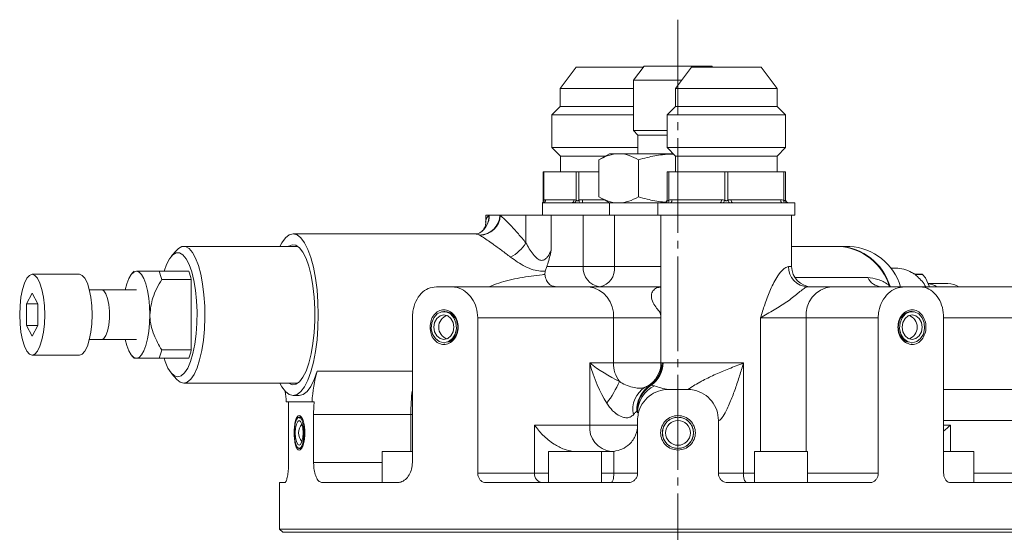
# Model space of a CAD drawing. Header units: millimetres. Extents: x 10 to 831, y 10 to 584.
# Tile 21 of 25: x 593 to 751, y 286 to 369. Entities that reach past the tile are written whole.
import ezdxf

# ---------------------------------------------------------------- set-up
doc = ezdxf.new("R2010")
doc.units = ezdxf.units.MM
doc.linetypes.add('SLD-Centro', pattern=[19.05, 15.24, -1.27, 1.27, -1.27])
doc.linetypes.add('SLD-Solido', pattern=[0])

msp = doc.modelspace()

# ---------------------------------------------------------------- linework, layer by layer
at = {"color": 7, "linetype": 'SLD-Centro', "lineweight": 0}
msp.add_line((698.891, 368.601), (698.891, 172.141), dxfattribs=at)
at = {"color": 7, "linetype": 'SLD-Solido', "lineweight": 15}
for p, q in [((682.532, 360.941), (679.97, 357.541)), ((693.325, 360.941), (682.532, 360.941)), ((693.476, 361.141), (691.747, 358.847)), ((693.476, 361.141), (704.305, 361.141)), ((701.047, 360.941), (698.485, 357.541)), ((712.263, 360.941), (701.047, 360.941)), ((704.456, 360.941), (704.305, 361.141)), ((714.825, 357.541), (712.263, 360.941)), ((679.97, 357.541), (679.97, 354.641)), ((691.747, 357.541), (679.97, 357.541)), ((691.747, 358.847), (691.747, 350.756)), ((699.469, 358.847), (691.747, 358.847)), ((698.485, 357.541), (698.485, 354.641)), ((714.825, 357.541), (698.485, 357.541)), ((714.825, 354.641), (714.825, 357.541)), ((679.97, 354.641), (678.615, 353.286)), ((691.747, 354.641), (679.97, 354.641)), ((698.485, 354.641), (697.13, 353.286)), ((714.825, 354.641), (698.485, 354.641)), ((716.18, 353.286), (714.825, 354.641)), ((678.615, 353.286), (678.615, 348.016)), ((691.747, 353.286), (678.615, 353.286)), ((697.13, 353.286), (697.13, 348.016)), ((716.18, 353.286), (697.13, 353.286)), ((716.18, 348.016), (716.18, 353.286)), ((691.747, 350.756), (692.461, 350.041)), ((691.747, 350.756), (697.13, 350.756)), ((692.461, 350.041), (692.461, 347.041)), ((692.461, 350.041), (697.13, 350.041)), ((678.615, 348.016), (679.99, 346.641)), ((692.461, 348.016), (678.615, 348.016)), ((679.99, 346.641), (679.99, 344.141)), ((687.198, 346.641), (679.99, 346.641)), ((687.891, 347.041), (686.189, 346.059)), ((687.891, 347.041), (689.364, 347.041)), ((689.364, 347.041), (698.105, 347.041)), ((697.13, 348.016), (698.505, 346.641)), ((716.18, 348.016), (697.13, 348.016)), ((698.505, 346.641), (698.505, 344.141)), ((714.805, 346.641), (698.505, 346.641)), ((714.805, 346.641), (716.18, 348.016)), ((714.805, 344.141), (714.805, 346.641)), ((686.189, 340.104), (686.189, 346.059)), ((692.54, 340.104), (692.54, 346.059)), ((677.247, 344.141), (677.247, 339.452)), ((677.247, 344.141), (677.314, 344.141)), ((677.314, 344.141), (682.51, 344.141)), ((682.51, 344.141), (682.943, 344.141)), ((682.943, 344.141), (686.189, 344.141)), ((697.155, 339.562), (697.155, 344.141)), ((697.155, 344.141), (697.405, 344.141)), ((697.405, 344.141), (706.405, 344.141)), ((706.405, 344.141), (706.905, 344.141)), ((706.905, 344.141), (715.905, 344.141)), ((715.905, 344.141), (716.155, 344.141)), ((716.155, 344.141), (716.155, 339.562)), ((677.14, 339.141), (677.14, 337.141)), ((677.14, 339.141), (677.15, 339.141)), ((677.15, 339.141), (677.188, 339.141)), ((677.188, 339.141), (681.771, 339.141)), ((681.771, 339.141), (682.222, 339.141)), ((682.222, 339.141), (683.068, 339.141)), ((683.068, 339.141), (683.557, 339.141)), ((683.557, 339.141), (687.856, 339.141)), ((686.189, 340.104), (687.891, 339.121)), ((687.891, 339.121), (687.891, 337.141)), ((689.364, 339.121), (687.891, 339.121)), ((695.655, 339.121), (689.364, 339.121)), ((695.655, 339.141), (695.655, 337.141)), ((695.655, 339.141), (696.655, 339.141)), ((696.655, 339.141), (696.894, 339.141)), ((696.894, 339.141), (697.382, 339.141)), ((697.382, 339.141), (697.687, 339.141)), ((697.687, 339.141), (705.624, 339.141)), ((705.624, 339.141), (706.167, 339.141)), ((706.167, 339.141), (707.143, 339.141)), ((707.143, 339.141), (707.687, 339.141)), ((707.687, 339.141), (715.624, 339.141)), ((715.624, 339.141), (715.928, 339.141)), ((715.928, 339.141), (716.416, 339.141)), ((716.416, 339.141), (716.655, 339.141)), ((716.655, 339.141), (717.655, 339.141)), ((717.655, 337.141), (717.655, 339.141)), ((667.991, 337.141), (667.991, 335.733)), ((667.991, 337.141), (668.481, 337.141)), ((668.53, 337.141), (668.481, 337.141)), ((670.285, 337.141), (668.53, 337.141)), ((670.335, 337.141), (670.285, 337.141)), ((670.335, 337.141), (674.459, 337.141)), ((674.459, 337.141), (678.502, 337.141)), ((683.674, 337.141), (678.502, 337.141)), ((688.675, 337.141), (683.674, 337.141)), ((695.655, 337.141), (688.675, 337.141)), ((717.655, 337.141), (695.655, 337.141)), ((696.155, 337.141), (696.155, 313.391)), ((717.155, 328.891), (717.155, 337.141)), ((666.326, 334.141), (637.072, 334.141)), ((667.078, 334.335), (667.058, 334.323)), ((618.373, 331.544), (617.522, 330.599)), ((637.827, 332.141), (619.477, 332.141)), ((717.155, 332.141), (724.857, 332.141)), ((726.517, 332.141), (724.857, 332.141)), ((602.739, 327.641), (595.13, 327.641)), ((611.508, 328.141), (611.166, 327.761)), ((615.519, 328.141), (620.274, 328.141)), ((677.523, 327.609), (677.565, 328.158)), ((677.565, 328.158), (677.803, 328.891)), ((733.864, 328.641), (733.027, 328.641)), ((737.067, 327.641), (738.184, 327.641)), ((738.198, 327.632), (737.081, 327.632)), ((738.198, 327.632), (738.635, 327.073)), ((620.689, 326.798), (615.934, 326.798)), ((620.689, 326.798), (620.689, 315.484)), ((738.635, 327.073), (739.304, 325.641)), ((742.269, 326.141), (739.07, 326.141)), ((595.13, 324.605), (594.203, 322.873)), ((596.057, 322.873), (595.13, 324.605)), ((606.305, 325.141), (604.322, 325.141)), ((611.869, 325.141), (606.305, 325.141)), ((660.069, 325.641), (662.496, 325.641)), ((662.496, 325.641), (684.465, 325.641)), ((684.465, 325.641), (696.155, 325.641)), ((719.73, 325.641), (723.515, 325.641)), ((723.515, 325.641), (735.285, 325.641)), ((731.616, 325.644), (731.576, 325.642)), ((732.911, 325.821), (733.011, 325.641)), ((737.712, 325.641), (735.285, 325.641)), ((737.712, 325.641), (760.205, 325.641)), ((594.203, 322.873), (594.203, 319.409)), ((596.057, 322.873), (594.203, 322.873)), ((596.057, 319.409), (596.057, 322.873)), ((661.442, 321.641), (661.272, 321.641)), ((736.509, 321.641), (736.339, 321.641)), ((656.208, 297.391), (656.208, 320.641)), ((666.726, 320.641), (666.726, 295.641)), ((731.056, 295.641), (731.056, 320.641)), ((741.573, 320.641), (741.573, 295.641)), ((594.203, 319.409), (595.13, 317.677)), ((596.057, 319.409), (594.203, 319.409)), ((595.13, 317.677), (596.057, 319.409)), ((604.322, 317.141), (606.305, 317.141)), ((606.305, 317.141), (611.869, 317.141)), ((661.272, 316.641), (661.442, 316.641)), ((736.339, 316.641), (736.509, 316.641)), ((615.934, 315.484), (620.689, 315.484)), ((595.13, 314.641), (602.739, 314.641)), ((611.166, 314.521), (611.508, 314.141)), ((620.274, 314.141), (615.519, 314.141)), ((617.522, 311.684), (618.373, 310.738)), ((619.477, 310.141), (637.827, 310.141)), ((700.391, 309.141), (697.391, 309.141)), ((741.573, 309.141), (759.278, 309.141)), ((635.951, 307.141), (638.023, 307.141)), ((636.329, 305.118), (636.286, 307.141)), ((637.072, 308.141), (638.023, 308.141)), ((638.023, 307.141), (640.096, 307.141)), ((640.431, 307.141), (640.096, 307.141)), ((636.329, 297.391), (636.329, 305.118)), ((638.297, 304.641), (638.023, 304.641)), ((640.346, 305.118), (640.346, 297.391)), ((692.391, 295.641), (692.391, 304.141)), ((705.391, 295.641), (705.391, 304.141)), ((638.023, 299.641), (638.297, 299.641)), ((638.297, 299.642), (638.427, 299.712)), ((651.358, 299.141), (651.358, 294.141)), ((651.358, 299.141), (656.208, 299.141)), ((678.108, 299.141), (678.108, 294.141)), ((678.108, 299.141), (686.608, 299.141)), ((686.608, 294.141), (686.608, 299.141)), ((688.141, 299.141), (686.608, 299.141)), ((711.173, 299.141), (711.173, 294.141)), ((711.173, 299.141), (719.673, 299.141)), ((719.673, 294.141), (719.673, 299.141)), ((741.573, 299.141), (746.423, 299.141)), ((746.423, 294.141), (746.423, 299.141)), ((634.891, 294.141), (634.891, 286.641)), ((634.891, 294.141), (635.721, 294.141)), ((641.746, 294.141), (653.824, 294.141)), ((668.04, 294.141), (690.891, 294.141)), ((706.891, 294.141), (729.742, 294.141)), ((742.686, 294.141), (756.809, 294.141)), ((634.891, 286.641), (635.391, 286.141)), ((634.891, 286.641), (762.891, 286.641)), ((762.391, 286.141), (635.391, 286.141))]:
    msp.add_line(p, q, dxfattribs=at)
at = {"color": 7, "linetype": 'SLD-Solido', "lineweight": 0}
for p, q in [((677.314, 344.141), (677.314, 339.562)), ((682.51, 339.562), (682.51, 344.141)), ((682.943, 344.141), (682.943, 339.562)), ((697.405, 344.141), (697.405, 339.562)), ((706.405, 339.562), (706.405, 344.141)), ((706.905, 344.141), (706.905, 339.562)), ((715.905, 339.562), (715.905, 344.141)), ((677.621, 339.641), (682.204, 339.641)), ((682.943, 339.562), (683.068, 339.141)), ((683.557, 339.641), (683.557, 339.141)), ((683.557, 339.641), (686.99, 339.641)), ((697.937, 339.641), (705.874, 339.641)), ((707.437, 339.641), (715.374, 339.641)), ((668.481, 337.141), (668.481, 337.112)), ((670.335, 337.112), (670.335, 337.141)), ((674.459, 332.71), (674.459, 337.141)), ((678.502, 337.141), (678.502, 331.524)), ((683.674, 337.141), (683.674, 328.891)), ((688.675, 337.141), (688.675, 328.891)), ((677.803, 328.891), (683.674, 328.891)), ((683.674, 328.891), (688.675, 328.891)), ((688.675, 328.891), (696.155, 328.891)), ((716.64, 328.891), (717.155, 328.891)), ((737.081, 327.632), (737.165, 327.452)), ((717.678, 327.124), (729.386, 327.124)), ((688.511, 320.641), (666.726, 320.641)), ((688.511, 313.391), (688.511, 320.641)), ((696.155, 320.641), (688.511, 320.641)), ((712.145, 299.141), (712.145, 320.641)), ((719.47, 320.641), (712.145, 320.641)), ((731.056, 320.641), (719.47, 320.641)), ((719.47, 299.141), (719.47, 320.641)), ((761.452, 320.641), (741.573, 320.641)), ((684.702, 313.391), (688.511, 313.391)), ((684.702, 303.391), (684.702, 313.391)), ((688.511, 313.391), (696.155, 313.391)), ((696.155, 313.391), (696.336, 313.391)), ((696.336, 313.391), (696.484, 313.391)), ((696.484, 313.391), (709.435, 313.391)), ((709.435, 295.641), (709.435, 313.391)), ((656.208, 312.085), (640.905, 312.085)), ((693.963, 309.634), (694.428, 309.823)), ((694.428, 309.823), (694.604, 309.823)), ((694.604, 309.823), (695.11, 309.708)), ((692.319, 305.625), (692.256, 305.625)), ((655.962, 305.118), (640.346, 305.118)), ((655.962, 299.141), (655.962, 305.118)), ((655.962, 305.118), (656.208, 305.118)), ((757.435, 304.141), (741.573, 304.141)), ((675.848, 303.391), (684.702, 303.391)), ((675.848, 295.641), (675.848, 303.391)), ((684.702, 303.391), (692.391, 303.391)), ((741.573, 303.391), (742.674, 303.391)), ((742.674, 299.141), (742.674, 303.391)), ((681.998, 299.141), (681.998, 299.165)), ((688.59, 295.641), (688.59, 299.165)), ((640.346, 297.391), (651.358, 297.391)), ((666.726, 295.641), (675.848, 295.641)), ((675.848, 295.641), (678.108, 295.641)), ((686.608, 295.641), (688.59, 295.641)), ((688.59, 295.641), (692.391, 295.641)), ((705.391, 295.641), (709.435, 295.641)), ((709.435, 295.641), (711.173, 295.641)), ((719.673, 295.641), (731.056, 295.641)), ((746.423, 295.641), (757.435, 295.641))]:
    msp.add_line(p, q, dxfattribs=at)
at = {"color": 7, "linetype": 'SLD-Solido', "lineweight": 0, "flags": 128}
for points in [[(697.937, 339.641), (697.932, 339.544), (697.918, 339.45), (697.894, 339.364), (697.863, 339.288), (697.825, 339.226), (697.782, 339.179), (697.735, 339.151), (697.687, 339.141)], [(705.874, 339.641), (705.869, 339.544), (705.855, 339.45), (705.832, 339.364), (705.801, 339.288), (705.763, 339.226), (705.72, 339.179), (705.673, 339.151), (705.624, 339.141)], [(707.437, 339.641), (707.441, 339.544), (707.456, 339.45), (707.479, 339.364), (707.51, 339.288), (707.548, 339.226), (707.591, 339.179), (707.638, 339.151), (707.687, 339.141)], [(715.374, 339.641), (715.379, 339.544), (715.393, 339.45), (715.416, 339.364), (715.447, 339.288), (715.485, 339.226), (715.528, 339.179), (715.575, 339.151), (715.624, 339.141)], [(606.305, 317.141), (606.654, 317.303), (606.974, 317.776), (607.239, 318.522), (607.43, 319.48), (607.529, 320.572), (607.529, 321.711), (607.43, 322.803), (607.239, 323.761), (606.974, 324.506), (606.654, 324.979), (606.305, 325.141)], [(688.127, 294.141), (688.217, 294.17), (688.304, 294.255), (688.384, 294.394), (688.454, 294.581), (688.512, 294.808), (688.555, 295.067), (688.581, 295.349), (688.59, 295.641)]]:
    msp.add_lwpolyline(points, dxfattribs=at)
at = {"color": 7, "linetype": 'SLD-Solido', "lineweight": 15, "flags": 128}
for points in [[(634.931, 310.141), (635.248, 309.558), (635.831, 308.778), (636.444, 308.301), (637.072, 308.141), (637.7, 308.301), (638.313, 308.778), (638.896, 309.558), (639.433, 310.624), (639.913, 311.949), (640.322, 313.5), (640.651, 315.239), (640.893, 317.124), (641.04, 319.108), (641.089, 321.141), (641.04, 323.175), (640.893, 325.159), (640.651, 327.043), (640.322, 328.783), (639.913, 330.334), (639.433, 331.659), (638.896, 332.724), (638.313, 333.505), (637.7, 333.981), (637.072, 334.141), (636.444, 333.981), (635.831, 333.505), (635.248, 332.724), (634.931, 332.141)], [(636.317, 332.141), (636.338, 332.156), (636.924, 332.399), (637.514, 332.318), (638.092, 331.915), (638.64, 331.203), (639.142, 330.201), (639.586, 328.938), (639.957, 327.451), (640.245, 325.783), (640.442, 323.981), (640.541, 322.097), (640.541, 320.186), (640.442, 318.302), (640.245, 316.5), (639.957, 314.832), (639.586, 313.345), (639.142, 312.082), (638.64, 311.08), (638.092, 310.367), (637.514, 309.965), (636.924, 309.884), (636.338, 310.126), (636.317, 310.141)], [(618.526, 311.141), (619.078, 311.302), (619.612, 311.779), (620.111, 312.557), (620.56, 313.611), (620.942, 314.906), (621.248, 316.403), (621.465, 318.051), (621.589, 319.799), (621.613, 321.59), (621.539, 323.367), (621.368, 325.072), (621.105, 326.65), (620.76, 328.052), (620.343, 329.231), (619.867, 330.151), (619.348, 330.781), (618.803, 331.101), (618.249, 331.101), (617.704, 330.781), (617.186, 330.151), (616.71, 329.231), (616.32, 328.141)], [(618.373, 331.544), (618.621, 331.786), (619.189, 332.102), (619.766, 332.102), (620.334, 331.786), (620.878, 331.165), (621.381, 330.255), (621.829, 329.083), (622.21, 327.682), (622.513, 326.094), (622.728, 324.362), (622.849, 322.538), (622.874, 320.674), (622.8, 318.824), (622.632, 317.04), (622.372, 315.374), (622.029, 313.874), (621.613, 312.583), (621.135, 311.538), (620.61, 310.77), (620.052, 310.3), (619.477, 310.141), (619.477, 310.141)], [(595.13, 314.641), (595.577, 314.804), (596.002, 315.285), (596.383, 316.059), (596.701, 317.089), (596.94, 318.321), (597.089, 319.695), (597.139, 321.141), (597.089, 322.588), (596.94, 323.962), (596.701, 325.194), (596.383, 326.223), (596.002, 326.998), (595.577, 327.478), (595.13, 327.641), (594.683, 327.478), (594.259, 326.998), (593.878, 326.223), (593.56, 325.194), (593.321, 323.962), (593.172, 322.588), (593.122, 321.141), (593.172, 319.695), (593.321, 318.321), (593.56, 317.089), (593.878, 316.059), (594.259, 315.285), (594.683, 314.804), (595.13, 314.641)], [(602.739, 314.641), (603.186, 314.804), (603.61, 315.285), (603.991, 316.059), (604.309, 317.089), (604.549, 318.321), (604.697, 319.695), (604.747, 321.141), (604.697, 322.588), (604.549, 323.962), (604.309, 325.194), (603.991, 326.223), (603.61, 326.998), (603.186, 327.478), (602.739, 327.641), (602.739, 327.641)], [(611.869, 328.141), (611.447, 328.007), (611.041, 327.608), (610.667, 326.962), (610.339, 326.091), (610.094, 325.141)], [(614.032, 321.141), (613.991, 322.507), (613.867, 323.82), (613.668, 325.03), (613.399, 326.091), (613.071, 326.962), (612.697, 327.608), (612.291, 328.007), (611.869, 328.141)], [(661.272, 316.641), (662.003, 316.81), (662.635, 317.294), (663.083, 318.027), (663.286, 318.911), (663.218, 319.825), (662.886, 320.648), (662.337, 321.267), (661.644, 321.599), (660.901, 321.599), (660.208, 321.267), (659.658, 320.648), (659.327, 319.825), (659.258, 318.911), (659.462, 318.027), (659.91, 317.294), (660.542, 316.81), (661.272, 316.641)], [(736.509, 316.641), (737.24, 316.81), (737.871, 317.294), (738.319, 318.027), (738.523, 318.911), (738.454, 319.825), (738.123, 320.648), (737.574, 321.267), (736.881, 321.599), (736.137, 321.599), (735.444, 321.267), (734.895, 320.648), (734.564, 319.825), (734.495, 318.911), (734.698, 318.027), (735.146, 317.294), (735.778, 316.81), (736.509, 316.641)], [(611.869, 314.141), (612.291, 314.276), (612.697, 314.674), (613.071, 315.321), (613.399, 316.192), (613.668, 317.252), (613.867, 318.463), (613.991, 319.776), (614.032, 321.141)], [(661.272, 317.141), (661.892, 317.294), (662.417, 317.727), (662.767, 318.376), (662.89, 319.141), (662.767, 319.907), (662.417, 320.556), (661.892, 320.989), (661.272, 321.141), (660.653, 320.989), (660.128, 320.556), (659.778, 319.907), (659.654, 319.141), (659.778, 318.376), (660.128, 317.727), (660.653, 317.294), (661.272, 317.141)], [(736.509, 317.141), (737.128, 317.294), (737.653, 317.727), (738.004, 318.376), (738.127, 319.141), (738.004, 319.907), (737.653, 320.556), (737.128, 320.989), (736.509, 321.141), (735.89, 320.989), (735.365, 320.556), (735.014, 319.907), (734.891, 319.141), (735.014, 318.376), (735.365, 317.727), (735.89, 317.294), (736.509, 317.141)], [(610.094, 317.141), (610.339, 316.192), (610.667, 315.321), (611.041, 314.674), (611.447, 314.276), (611.869, 314.141)], [(616.32, 314.141), (616.493, 313.611), (616.941, 312.557), (617.441, 311.779), (617.975, 311.302), (618.526, 311.141)], [(640.905, 312.085), (640.422, 310.714), (639.878, 309.611), (639.287, 308.801), (638.663, 308.307), (638.023, 308.141)], [(619.477, 310.141), (618.903, 310.3), (618.373, 310.738)], [(638.023, 299.641), (638.302, 299.81), (638.543, 300.294), (638.715, 301.027), (638.792, 301.911), (638.766, 302.825), (638.64, 303.648), (638.43, 304.267), (638.165, 304.599), (637.881, 304.599), (637.616, 304.267), (637.407, 303.648), (637.28, 302.825), (637.254, 301.911), (637.331, 301.027), (637.503, 300.294), (637.744, 299.81), (638.023, 299.641)], [(638.023, 300.141), (638.26, 300.294), (638.46, 300.727), (638.594, 301.376), (638.641, 302.141), (638.594, 302.907), (638.46, 303.556), (638.26, 303.989), (638.023, 304.141), (637.787, 303.989), (637.586, 303.556), (637.452, 302.907), (637.405, 302.141), (637.452, 301.376), (637.586, 300.727), (637.787, 300.294), (638.023, 300.141)]]:
    msp.add_lwpolyline(points, dxfattribs=at)
at = {"color": 7, "linetype": 'SLD-Solido', "lineweight": 15}
for radius in [2.5, 2]:
    msp.add_circle((698.891, 302.141), radius, dxfattribs=at)
at = {"color": 7, "linetype": 'SLD-Solido', "lineweight": 0}
for centre, radius, start, end in [((676.902, 339.48), 0.42, 306.23305, 11.25396), ((677.152, 339.61), 0.47, 274.40195, 3.81126), ((681.735, 339.61), 0.47, 274.40195, 3.81126), ((681.932, 339.649), 0.585, 299.78089, 351.47876), ((696.678, 339.567), 0.477, 296.94846, 359.49733), ((696.883, 339.38), 0.553, 334.48164, 19.30094), ((705.595, 339.743), 0.83, 313.58318, 347.46979), ((707.716, 339.743), 0.83, 192.53021, 226.41682), ((716.427, 339.38), 0.553, 160.69906, 205.51836), ((716.632, 339.567), 0.477, 180.50267, 243.05154), ((666.931, 337.298), 3.358, 271.50219, 357.32079), ((665.52, 336.92), 3.018, 300.59915, 4.19904), ((666.972, 337.284), 3.368, 271.48012, 357.06405), ((665.485, 336.882), 3.005, 301.98158, 4.38164), ((669.684, 335.133), 2.316, 119.87299, 121.29903), ((669.132, 335.133), 2.316, 58.70097, 60.12701), ((666.096, 332.335), 1.852, 58.70097, 60.12701), ((668.747, 336.313), 6.754, 298.82951, 327.75667), ((686.651, 328.611), 2.989, 174.61202, 263.33488), ((685.783, 328.511), 2.917, 280.28155, 7.48332), ((719.812, 328.814), 3.173, 178.59536, 268.52285), ((731.707, 328.195), 2.556, 204.77796, 267.4298), ((683.932, 321.073), 4.599, 354.61202, 83.33488), ((724.049, 321.073), 4.599, 96.66512, 185.38798), ((693.319, 313.33), 4.808, 179.26893, 217.32511), ((692.067, 313.379), 4.268, 303.57087, 0.16084), ((692.2, 313.37), 4.285, 304.13008, 0.29019), ((672.678, 317.943), 18.425, 323.2244, 335.88283), ((685.873, 305.199), 29.911, 172.63811, 180.15469), ((695.749, 305.963), 4.112, 121.37139, 192.61573), ((697.229, 305.713), 4.974, 124.27836, 181.01153), ((697.379, 305.592), 5.061, 123.26419, 179.6219), ((697.248, 305.347), 4.857, 116.11415, 179.66684), ((688.594, 303.024), 3.909, 174.61202, 263.33488), ((677.222, 295.512), 1.38, 174.61202, 263.33488), ((711.149, 295.293), 1.75, 168.50261, 221.15125)]:
    msp.add_arc(centre, radius, start, end, dxfattribs=at)
at = {"color": 7, "linetype": 'SLD-Solido', "lineweight": 15}
for centre, radius, start, end in [((696.655, 339.641), 0.5, 270, 0), ((716.655, 339.641), 0.5, 180, 270), ((724.162, 323.08), 9.081, 16.3832, 86.26588), ((724.315, 323.16), 8.998, 17.2017, 86.55014), ((725.925, 323.08), 9.081, 16.3832, 86.26588), ((604.509, 324.003), 11.762, 13.7459, 20.59818), ((609.265, 324.003), 11.762, 13.7459, 20.59818), ((720.405, 328.891), 3.25, 180, 270), ((733.839, 323.519), 5.123, 59.69328, 89.71637), ((734.757, 322.824), 5.912, 54.40634, 54.567), ((732.793, 322.085), 6.911, 30.97382, 48.76006), ((738.708, 322.678), 3.466, 58.75829, 83.8749), ((742.247, 322.704), 3.437, 58.70714, 89.629), ((662.448, 319.141), 2, 108.96071, 251.03929), ((735.333, 319.141), 2, 288.96071, 71.03929), ((604.509, 318.279), 11.762, 339.40182, 346.2541), ((609.265, 318.279), 11.762, 339.40182, 346.2541), ((691.905, 313.391), 4.25, 298.99651, 0), ((662.752, 305.97), 22.686, 164.36285, 177.03953), ((607.406, 305.341), 28.601, 3.60817, 6.97602), ((639.925, 302.141), 2, 136.59732, 223.40268), ((682.447, 303.391), 4.25, 263.92751, 270), ((688.141, 303.391), 4.25, 270, 276.07249)]:
    msp.add_arc(centre, radius, start, end, dxfattribs=at)
at = {"color": 7, "linetype": 'SLD-Solido', "lineweight": 0}
for major_axis, ratio, start_param, end_param in [((-2.847, 9.198), 0.3430351, 1.4650124, 2.2410127), ((6.35, -3.909), 0.2627955, 4.308851, 5.0848513)]:
    msp.add_ellipse((688.141, 313.391), major_axis=major_axis, ratio=ratio, start_param=start_param, end_param=end_param, dxfattribs=at)
at = {"color": 7, "linetype": 'SLD-Solido', "lineweight": 15}
for points, knots in [([(686.189, 346.059), (686.705, 346.333), (687.746, 346.888), (688.821, 346.99), (689.364, 347.041)], [0, 0, 0, 0, 0.49545796, 1, 1, 1, 1]), ([(689.364, 347.041), (689.44, 347.04), (690.01, 347.031), (691.084, 346.817), (692.052, 346.313), (692.54, 346.059)], [0, 0, 0, 0, 0.0700962, 0.5307876, 1, 1, 1, 1]), ([(692.54, 346.059), (693.004, 346.185), (694.268, 346.53), (696.14, 346.906), (697.561, 346.968), (698.153, 346.993)], [0, 0, 0, 0, 0.2532704, 0.6885693, 1, 1, 1, 1]), ([(677.245, 339.452), (677.246, 339.446), (677.25, 339.405), (677.235, 339.334), (677.208, 339.251), (677.176, 339.193), (677.154, 339.159), (677.144, 339.147), (677.144, 339.147)], [0, 0, 0, 0, 0.0560089, 0.3782857, 0.6437105, 0.8495272, 0.9911239, 1, 1, 1, 1]), ([(689.364, 339.121), (689.289, 339.122), (688.719, 339.131), (687.644, 339.346), (686.677, 339.85), (686.189, 340.104)], [0, 0, 0, 0, 0.07009623, 0.53078763, 1, 1, 1, 1]), ([(692.54, 340.104), (692.024, 339.829), (690.983, 339.275), (689.907, 339.173), (689.364, 339.121)], [0, 0, 0, 0, 0.49545796, 1, 1, 1, 1]), ([(696.945, 339.246), (696.768, 339.256), (695.752, 339.312), (694.279, 339.635), (693.005, 339.978), (692.54, 340.104)], [0, 0, 0, 0, 0.1184553, 0.6785558, 1, 1, 1, 1]), ([(667.99, 335.729), (667.99, 335.722), (667.991, 335.699), (667.935, 335.342), (667.665, 334.815), (667.254, 334.42), (667.085, 334.341), (667.08, 334.338)], [0, 0, 0, 0, 0.1123713, 0.3728682, 0.6740939, 0.9885884, 1, 1, 1, 1]), ([(667.057, 334.325), (667.051, 334.32), (666.953, 334.254), (666.709, 334.146), (666.419, 334.161), (666.324, 334.166)], [0, 0, 0, 0, 0.0432831, 0.6867021, 1, 1, 1, 1]), ([(678.502, 331.524), (678.501, 331.519), (678.353, 330.773), (678.168, 329.845), (677.86, 329.04), (677.803, 328.891)], [0, 0, 0, 0, 0.0054089, 0.8162526, 1, 1, 1, 1]), ([(615.519, 328.141), (614.84, 328.141), (613.781, 328.141), (612.611, 328.141), (612.096, 328.141), (611.899, 328.141), (611.869, 328.141)], [0, 0, 0, 0, 0.4464046, 0.6963496, 0.9538446, 1, 1, 1, 1]), ([(679.521, 325.641), (679.403, 325.644), (679.168, 325.649), (678.775, 325.721), (678.306, 325.936), (677.85, 326.449), (677.6, 327.093), (677.537, 327.512), (677.523, 327.609)], [0, 0, 0, 0, 0.0895269, 0.1785452, 0.3480756, 0.6273503, 0.9137907, 1, 1, 1, 1]), ([(737.067, 327.641), (737.055, 327.642), (737.029, 327.644), (736.964, 327.664), (736.856, 327.708), (736.66, 327.806), (736.519, 327.887), (736.423, 327.941)], [0, 0, 0, 0, 0.0693478, 0.1538435, 0.2825863, 0.5181056, 1, 1, 1, 1]), ([(737.348, 327.281), (737.268, 327.353), (737.162, 327.446), (737.073, 327.547), (737.046, 327.591), (737.044, 327.619), (737.059, 327.631), (737.076, 327.631), (737.081, 327.632)], [0, 0, 0, 0, 0.4864264, 0.6389478, 0.7922277, 0.8786193, 0.9658135, 1, 1, 1, 1]), ([(614.032, 321.141), (614.141, 322.073), (614.379, 324.101), (615.389, 325.852), (615.934, 326.798)], [0, 0, 0, 0, 0.4597042, 1, 1, 1, 1]), ([(660.069, 325.641), (659.625, 325.586), (658.737, 325.476), (657.583, 324.615), (656.723, 323.347), (656.272, 321.94), (656.226, 321.01), (656.208, 320.641)], [0, 0, 0, 0, 0.2144865, 0.4289507, 0.6439377, 0.85899, 1, 1, 1, 1]), ([(666.726, 320.641), (666.678, 321.202), (666.582, 322.322), (665.841, 323.817), (664.761, 324.949), (663.576, 325.554), (662.804, 325.617), (662.496, 325.641)], [0, 0, 0, 0, 0.2138364, 0.4276478, 0.6421257, 0.8572681, 1, 1, 1, 1]), ([(735.285, 325.641), (734.82, 325.586), (733.89, 325.476), (732.622, 324.615), (731.651, 323.347), (731.13, 321.94), (731.077, 321.01), (731.056, 320.641)], [0, 0, 0, 0, 0.2144865, 0.4289507, 0.6439377, 0.85899, 1, 1, 1, 1]), ([(741.573, 320.641), (741.532, 321.202), (741.45, 322.322), (740.805, 323.817), (739.84, 324.949), (738.748, 325.554), (738.007, 325.617), (737.712, 325.641)], [0, 0, 0, 0, 0.2138364, 0.4276478, 0.6421257, 0.8572681, 1, 1, 1, 1]), ([(659.052, 319.141), (659.086, 319.504), (659.154, 320.23), (659.657, 321.157), (660.391, 321.768), (661.27, 321.991), (662.159, 321.769), (662.926, 321.158), (663.439, 320.231), (663.626, 319.141), (663.439, 318.051), (662.926, 317.124), (662.159, 316.514), (661.27, 316.292), (660.391, 316.514), (659.657, 317.125), (659.154, 318.052), (659.086, 318.778), (659.052, 319.141)], [0, 0, 0, 0, 0.0623842, 0.1248202, 0.1873303, 0.2499128, 0.3125263, 0.3750974, 0.437521, 0.4999991, 0.5624765, 0.6248993, 0.6874712, 0.7500853, 0.812667, 0.8751765, 0.9376144, 1, 1, 1, 1]), ([(661.926, 316.744), (661.994, 316.755), (662.202, 316.789), (662.533, 317.014), (662.903, 317.355), (663.194, 317.802), (663.432, 318.393), (663.542, 319.141), (663.432, 319.889), (663.195, 320.481), (662.902, 320.926), (662.535, 321.275), (662.049, 321.569), (661.675, 321.613), (661.442, 321.641)], [0, 0, 0, 0, 0.0346308, 0.1066851, 0.187163, 0.2677723, 0.3398972, 0.4582233, 0.5765075, 0.6486441, 0.729287, 0.8097311, 0.8817736, 1, 1, 1, 1]), ([(734.218, 319.141), (734.254, 319.504), (734.326, 320.23), (734.858, 321.157), (735.619, 321.768), (736.51, 321.991), (737.388, 321.769), (738.127, 321.158), (738.612, 320.231), (738.787, 319.141), (738.612, 318.051), (738.127, 317.124), (737.388, 316.514), (736.51, 316.292), (735.62, 316.514), (734.858, 317.125), (734.326, 318.052), (734.254, 318.778), (734.218, 319.141)], [0, 0, 0, 0, 0.0623842, 0.1248202, 0.1873303, 0.2499128, 0.3125263, 0.3750974, 0.437521, 0.4999991, 0.5624765, 0.6248993, 0.6874712, 0.7500853, 0.812667, 0.8751765, 0.9376144, 1, 1, 1, 1]), ([(736.339, 321.641), (736.339, 321.641), (736.113, 321.69), (735.729, 321.547), (735.246, 321.279), (734.878, 320.924), (734.588, 320.481), (734.343, 319.889), (734.305, 319.428), (734.281, 319.141)], [0, 0, 0, 0, 0.0003381, 0.2185609, 0.3514678, 0.4999497, 0.6485277, 0.7815401, 1, 1, 1, 1]), ([(615.934, 315.484), (615.496, 316.265), (614.813, 317.484), (614.21, 319.317), (614.041, 320.433), (614.033, 321.048), (614.032, 321.141)], [0, 0, 0, 0, 0.4464046, 0.6963496, 0.9538446, 1, 1, 1, 1]), ([(734.281, 319.141), (734.305, 318.855), (734.343, 318.393), (734.588, 317.802), (734.878, 317.355), (735.247, 317.014), (735.582, 316.788), (735.795, 316.754), (735.867, 316.742)], [0, 0, 0, 0, 0.2571513, 0.4137253, 0.5886241, 0.7633295, 0.9197485, 1, 1, 1, 1]), ([(611.535, 314.141), (611.529, 314.141), (611.505, 314.141), (611.66, 314.141), (611.841, 314.141), (611.869, 314.141)], [0, 0, 0, 0, 0.2349819, 0.8837159, 1, 1, 1, 1]), ([(611.869, 314.141), (612.266, 314.141), (613.131, 314.141), (614.681, 314.141), (615.519, 314.141)], [0, 0, 0, 0, 0.4597042, 1, 1, 1, 1]), ([(697.391, 309.141), (696.829, 309.086), (695.705, 308.976), (694.208, 308.115), (693.076, 306.847), (692.476, 305.44), (692.415, 304.51), (692.391, 304.141)], [0, 0, 0, 0, 0.2144865, 0.4289507, 0.6439377, 0.85899, 1, 1, 1, 1]), ([(693.945, 309.661), (693.877, 309.623), (693.736, 309.544), (693.649, 309.499), (693.605, 309.475)], [0, 0, 0, 0, 0.4829446, 1, 1, 1, 1]), ([(705.391, 304.141), (705.336, 304.702), (705.226, 305.822), (704.369, 307.317), (703.106, 308.449), (701.698, 309.054), (700.763, 309.117), (700.391, 309.141)], [0, 0, 0, 0, 0.2138364, 0.4276478, 0.6421257, 0.8572681, 1, 1, 1, 1]), ([(640.431, 307.141), (640.406, 306.805), (640.357, 306.136), (640.35, 305.456), (640.346, 305.118)], [0, 0, 0, 0, 0.5027871, 1, 1, 1, 1]), ([(637.219, 302.141), (637.231, 302.504), (637.254, 303.23), (637.428, 304.157), (637.691, 304.768), (638.02, 304.991), (638.366, 304.769), (638.677, 304.158), (638.89, 303.231), (638.969, 302.141), (638.89, 301.051), (638.677, 300.124), (638.366, 299.514), (638.02, 299.292), (637.691, 299.514), (637.428, 300.125), (637.254, 301.052), (637.231, 301.778), (637.219, 302.141)], [0, 0, 0, 0, 0.0623842, 0.1248202, 0.1873303, 0.2499128, 0.3125263, 0.3750974, 0.437521, 0.4999991, 0.5624765, 0.6248993, 0.6874712, 0.7500853, 0.812667, 0.8751765, 0.9376144, 1, 1, 1, 1]), ([(638.427, 304.57), (638.384, 304.602), (638.25, 304.698), (638.127, 304.576), (638.044, 304.495)], [0, 0, 0, 0, 0.3282846, 1, 1, 1, 1]), ([(698.891, 299.366), (698.526, 299.409), (697.798, 299.495), (696.867, 300.131), (696.252, 301.05), (696.028, 302.14), (696.252, 303.229), (696.866, 304.156), (697.797, 304.769), (698.891, 304.991), (699.984, 304.769), (700.915, 304.156), (701.53, 303.229), (701.753, 302.14), (701.529, 301.05), (700.914, 300.131), (699.983, 299.495), (699.255, 299.409), (698.891, 299.366)], [0, 0, 0, 0, 0.0626451, 0.1251913, 0.1875929, 0.249915, 0.3122671, 0.3747281, 0.4372604, 0.4999997, 0.5627376, 0.6252689, 0.6877318, 0.7500864, 0.8124082, 0.8748085, 0.9373546, 1, 1, 1, 1]), ([(698.891, 299.641), (699.177, 299.669), (699.639, 299.714), (700.23, 300.008), (700.675, 300.357), (701.026, 300.802), (701.31, 301.393), (701.441, 302.14), (701.311, 302.888), (701.026, 303.48), (700.675, 303.924), (700.231, 304.276), (699.639, 304.561), (698.891, 304.691), (698.143, 304.561), (697.551, 304.276), (697.106, 303.925), (696.755, 303.48), (696.471, 302.888), (696.341, 302.14), (696.471, 301.393), (696.756, 300.802), (697.107, 300.357), (697.551, 300.008), (698.143, 299.714), (698.604, 299.669), (698.891, 299.641)], [0, 0, 0, 0, 0.054633, 0.0878821, 0.1250139, 0.162133, 0.1953589, 0.249915, 0.3045176, 0.3377716, 0.3749218, 0.4121048, 0.4453818, 0.5000001, 0.5546009, 0.5878833, 0.6250813, 0.6622153, 0.6954631, 0.7500832, 0.8046207, 0.8378519, 0.874986, 0.9121172, 0.945366, 1, 1, 1, 1]), ([(681.998, 299.165), (681.527, 299.259), (680.479, 299.467), (678.755, 300.406), (677.106, 301.757), (676.21, 302.851), (675.851, 303.388), (675.848, 303.391)], [0, 0, 0, 0, 0.1784744, 0.3978055, 0.70189, 0.9981896, 1, 1, 1, 1]), ([(692.391, 303.391), (692.391, 303.388), (692.39, 302.851), (692.186, 301.757), (691.3, 300.406), (690.031, 299.467), (689.036, 299.259), (688.59, 299.165)], [0, 0, 0, 0, 0.0018104, 0.29811, 0.6021945, 0.8215256, 1, 1, 1, 1]), ([(742.674, 303.391), (742.67, 303.388), (742.32, 303.065), (741.945, 302.746), (741.573, 302.431)], [0, 0, 0, 0, 0.0100915, 1, 1, 1, 1]), ([(636.329, 297.391), (636.322, 297.028), (636.306, 296.3), (636.191, 295.33), (636.03, 294.596), (635.863, 294.199), (635.762, 294.158), (635.721, 294.141)], [0, 0, 0, 0, 0.2128097, 0.4256088, 0.6387312, 0.8529048, 1, 1, 1, 1]), ([(641.746, 294.141), (641.581, 294.177), (641.251, 294.25), (640.83, 294.816), (640.524, 295.649), (640.368, 296.561), (640.352, 297.158), (640.346, 297.391)], [0, 0, 0, 0, 0.2169555, 0.4339761, 0.6494073, 0.8632147, 1, 1, 1, 1]), ([(656.208, 297.391), (656.182, 297.028), (656.128, 296.3), (655.714, 295.33), (655.11, 294.596), (654.441, 294.199), (654.002, 294.158), (653.824, 294.141)], [0, 0, 0, 0, 0.2128097, 0.4256088, 0.6387312, 0.8529048, 1, 1, 1, 1]), ([(668.04, 294.141), (667.89, 294.158), (667.592, 294.191), (667.196, 294.453), (666.901, 294.836), (666.747, 295.258), (666.732, 295.534), (666.726, 295.641)], [0, 0, 0, 0, 0.2165081, 0.4330536, 0.6486284, 0.8628624, 1, 1, 1, 1]), ([(692.391, 295.641), (692.374, 295.473), (692.341, 295.137), (692.085, 294.69), (691.707, 294.351), (691.285, 294.168), (691.004, 294.149), (690.891, 294.141)], [0, 0, 0, 0, 0.2130939, 0.4261735, 0.6396755, 0.8542531, 1, 1, 1, 1]), ([(706.891, 294.141), (706.721, 294.158), (706.383, 294.191), (705.931, 294.453), (705.592, 294.836), (705.415, 295.258), (705.398, 295.534), (705.391, 295.641)], [0, 0, 0, 0, 0.2165081, 0.4330536, 0.6486284, 0.8628624, 1, 1, 1, 1]), ([(731.056, 295.641), (731.041, 295.473), (731.013, 295.137), (730.79, 294.69), (730.46, 294.351), (730.09, 294.168), (729.842, 294.149), (729.742, 294.141)], [0, 0, 0, 0, 0.2130939, 0.4261735, 0.6396755, 0.8542531, 1, 1, 1, 1]), ([(742.686, 294.141), (742.561, 294.158), (742.312, 294.191), (741.977, 294.453), (741.724, 294.836), (741.591, 295.258), (741.578, 295.534), (741.573, 295.641)], [0, 0, 0, 0, 0.2165081, 0.4330536, 0.6486284, 0.8628624, 1, 1, 1, 1])]:
    msp.add_open_spline(points, degree=3, knots=knots, dxfattribs=at)
at = {"color": 7, "linetype": 'SLD-Solido', "lineweight": 0}
for points, knots in [([(677.248, 339.452), (677.248, 339.453), (677.248, 339.454), (677.263, 339.485), (677.286, 339.527), (677.306, 339.551), (677.314, 339.562)], [0, 0, 0, 0, 0.1298794, 0.5020381, 0.7738866, 1, 1, 1, 1]), ([(677.314, 339.562), (677.348, 339.579), (677.437, 339.624), (677.541, 339.64), (677.61, 339.641), (677.621, 339.641)], [0, 0, 0, 0, 0.332235, 0.8881137, 1, 1, 1, 1]), ([(682.204, 339.641), (682.205, 339.641), (682.308, 339.641), (682.41, 339.602), (682.51, 339.562)], [0, 0, 0, 0, 0.01074058, 1, 1, 1, 1]), ([(682.51, 339.562), (682.513, 339.56), (682.541, 339.527), (682.59, 339.476), (682.673, 339.449), (682.74, 339.454), (682.8, 339.479), (682.87, 339.518), (682.915, 339.545), (682.943, 339.562)], [0, 0, 0, 0, 0.026921, 0.3355404, 0.4695268, 0.5754864, 0.7265732, 0.8245492, 1, 1, 1, 1]), ([(682.943, 339.562), (683.01, 339.579), (683.188, 339.624), (683.396, 339.64), (683.534, 339.641), (683.557, 339.641)], [0, 0, 0, 0, 0.332235, 0.8881137, 1, 1, 1, 1]), ([(697.155, 339.562), (697.158, 339.539), (697.162, 339.497), (697.189, 339.46), (697.219, 339.449), (697.246, 339.453), (697.307, 339.488), (697.362, 339.53), (697.405, 339.562)], [0, 0, 0, 0, 0.23303009, 0.41957264, 0.46054652, 0.59208321, 0.68379987, 1, 1, 1, 1]), ([(697.405, 339.562), (697.463, 339.579), (697.617, 339.624), (697.797, 339.64), (697.917, 339.641), (697.937, 339.641)], [0, 0, 0, 0, 0.332235, 0.8881137, 1, 1, 1, 1]), ([(705.874, 339.641), (705.876, 339.641), (706.054, 339.641), (706.231, 339.602), (706.405, 339.562)], [0, 0, 0, 0, 0.0107406, 1, 1, 1, 1]), ([(706.405, 339.562), (706.413, 339.557), (706.465, 339.522), (706.541, 339.471), (706.637, 339.449), (706.713, 339.454), (706.785, 339.485), (706.853, 339.527), (706.889, 339.551), (706.905, 339.562)], [0, 0, 0, 0, 0.0575422, 0.3560307, 0.4838459, 0.5658509, 0.7515405, 0.8871801, 1, 1, 1, 1]), ([(706.905, 339.562), (706.963, 339.579), (707.117, 339.624), (707.297, 339.64), (707.417, 339.641), (707.437, 339.641)], [0, 0, 0, 0, 0.332235, 0.8881137, 1, 1, 1, 1]), ([(715.374, 339.641), (715.376, 339.641), (715.554, 339.641), (715.731, 339.602), (715.905, 339.562)], [0, 0, 0, 0, 0.01074058, 1, 1, 1, 1]), ([(715.905, 339.562), (715.909, 339.56), (715.957, 339.527), (716.016, 339.476), (716.078, 339.449), (716.114, 339.454), (716.136, 339.479), (716.152, 339.518), (716.154, 339.545), (716.155, 339.562)], [0, 0, 0, 0, 0.026921, 0.3355404, 0.4695268, 0.5754864, 0.7265732, 0.8245492, 1, 1, 1, 1]), ([(668.017, 335.733), (668.008, 335.784), (667.947, 336.15), (668.093, 336.632), (668.35, 336.95), (668.481, 337.112)], [0, 0, 0, 0, 0.074254, 0.5285127, 1, 1, 1, 1]), ([(670.335, 337.112), (670.45, 337.015), (670.731, 336.779), (671.337, 336.197), (672.194, 335.308), (673.246, 334.145), (674.051, 333.192), (674.459, 332.71)], [0, 0, 0, 0, 0.1284792, 0.3129514, 0.5034037, 0.7485691, 1, 1, 1, 1]), ([(667.019, 333.941), (667, 333.952), (666.873, 334.023), (666.645, 334.118), (666.431, 334.132), (666.326, 334.139)], [0, 0, 0, 0, 0.08067616, 0.5519939, 1, 1, 1, 1]), ([(672.004, 330.396), (671.506, 330.774), (670.499, 331.54), (669.224, 332.464), (668.188, 333.186), (667.588, 333.584), (667.236, 333.809), (667.118, 333.881), (667.059, 333.918)], [0, 0, 0, 0, 0.2427287, 0.4914971, 0.6770327, 0.8685081, 0.9340741, 1, 1, 1, 1]), ([(674.459, 332.71), (674.81, 332.077), (675.307, 331.181), (676.101, 330.284), (676.547, 329.992), (676.851, 329.888), (677.141, 329.883), (677.426, 329.986), (677.708, 330.194), (678.13, 330.682), (678.346, 331.17), (678.502, 331.524)], [0, 0, 0, 0, 0.3390989, 0.4808427, 0.5395999, 0.5814347, 0.6289239, 0.6760266, 0.7291926, 0.8037258, 1, 1, 1, 1]), ([(677.565, 328.158), (677.518, 328.155), (677.275, 328.135), (676.63, 328.141), (675.561, 328.355), (673.858, 329.072), (672.744, 329.868), (672.004, 330.396)], [0, 0, 0, 0, 0.02439049, 0.12497723, 0.32356923, 0.550581, 1, 1, 1, 1]), ([(668.536, 325.641), (669.054, 325.848), (670.654, 326.487), (673.515, 327.097), (676.015, 327.477), (677.373, 327.596), (677.523, 327.609)], [0, 0, 0, 0, 0.1825045, 0.5636082, 0.9518033, 1, 1, 1, 1]), ([(712.145, 320.641), (712.147, 320.647), (712.176, 320.739), (712.425, 321.533), (712.907, 323.076), (713.75, 325.329), (714.784, 327.281), (715.625, 328.289), (716.214, 328.783), (716.457, 328.845), (716.64, 328.891)], [0, 0, 0, 0, 0.0015383, 0.0249788, 0.2149753, 0.420128, 0.6587452, 0.8247807, 0.8677259, 1, 1, 1, 1]), ([(729.386, 327.124), (729.912, 327.066), (730.939, 326.954), (732.204, 326.32), (732.83, 325.878), (732.911, 325.821)], [0, 0, 0, 0, 0.4778375, 0.9331525, 1, 1, 1, 1]), ([(696.155, 321), (696.124, 321.13), (696.05, 321.443), (695.606, 322.018), (694.999, 322.81), (694.666, 323.577), (694.599, 324.276), (694.683, 324.671), (694.97, 325.138), (695.363, 325.494), (695.906, 325.555), (696.155, 325.584)], [0, 0, 0, 0, 0.10384, 0.2499447, 0.4073843, 0.5683228, 0.6042883, 0.7337275, 0.7619642, 0.8906143, 1, 1, 1, 1]), ([(719.73, 325.641), (719.619, 325.615), (719.471, 325.58), (719.04, 325.307), (718.678, 325.029), (718.116, 324.574), (717.515, 324.075), (716.305, 323.13), (714.56, 322.002), (713.021, 321.161), (712.242, 320.699), (712.149, 320.644), (712.145, 320.641)], [0, 0, 0, 0, 0.1125328, 0.15029074, 0.26392921, 0.28676048, 0.38980649, 0.49715669, 0.7203482, 0.96617919, 0.99861535, 1, 1, 1, 1]), ([(700.581, 309.141), (700.582, 309.151), (700.585, 309.167), (700.761, 309.298), (701.018, 309.473), (701.556, 309.816), (702.199, 310.194), (703.4, 310.841), (704.964, 311.584), (706.755, 312.327), (708.245, 312.919), (709.032, 313.23), (709.429, 313.389), (709.435, 313.391)], [0, 0, 0, 0, 0.0666419, 0.1018226, 0.1646932, 0.2018885, 0.3127495, 0.3673411, 0.5686973, 0.7705408, 0.8828861, 0.9983411, 1, 1, 1, 1]), ([(709.435, 313.391), (709.433, 313.385), (709.323, 313.039), (709.109, 312.353), (708.677, 310.978), (708.116, 309.26), (707.355, 307.213), (706.569, 305.502), (705.983, 304.578), (705.658, 304.208), (705.557, 304.168), (705.49, 304.141)], [0, 0, 0, 0, 0.0016487, 0.0937629, 0.185488, 0.3743329, 0.5627964, 0.7625697, 0.8889796, 0.9268678, 1, 1, 1, 1]), ([(689.495, 310.414), (689.642, 310.315), (690.117, 309.994), (691.015, 309.602), (692.112, 309.343), (693.109, 309.305), (693.566, 309.479), (693.795, 309.566)], [0, 0, 0, 0, 0.1028517, 0.3313231, 0.5522355, 0.776228, 1, 1, 1, 1]), ([(695.11, 309.708), (695.439, 309.582), (696.1, 309.328), (696.96, 309.204), (697.391, 309.141)], [0, 0, 0, 0, 0.4985503, 1, 1, 1, 1]), ([(691.736, 305.065), (691.582, 304.92), (691.371, 304.72), (690.881, 304.56), (690.463, 304.552), (689.799, 304.711), (689.336, 304.95), (688.595, 305.482), (688.009, 306.066), (687.581, 306.699), (687.436, 306.912)], [0, 0, 0, 0, 0.1515293, 0.208104, 0.3519551, 0.405153, 0.5949564, 0.6152398, 0.8699811, 1, 1, 1, 1]), ([(692.256, 305.625), (692.19, 305.573), (692.051, 305.465), (691.845, 305.202), (691.736, 305.065)], [0, 0, 0, 0, 0.4753596, 1, 1, 1, 1]), ([(692.391, 305.375), (692.384, 305.469), (692.375, 305.585), (692.328, 305.619), (692.319, 305.625)], [0, 0, 0, 0, 0.8122978, 1, 1, 1, 1])]:
    msp.add_open_spline(points, degree=3, knots=knots, dxfattribs=at)

doc.saveas('drawing.dxf')
